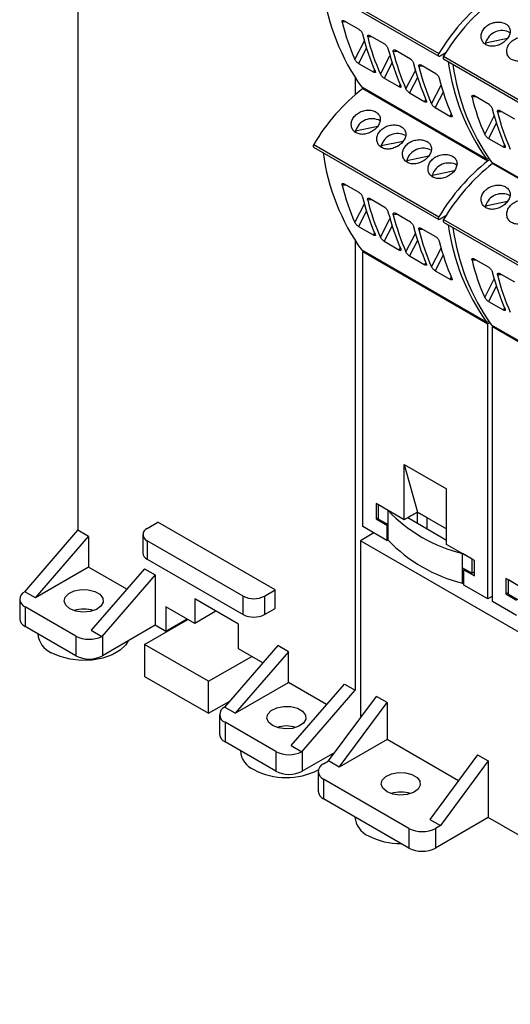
# Model space of a CAD drawing. Header units: millimetres. Extents: x 6 to 415, y 5 to 292.
# Tile 26 of 62: x 326 to 339, y 86 to 112. Entities that reach past the tile are written whole.
import ezdxf

# ---------------------------------------------------------------- set-up
doc = ezdxf.new("R2010")
doc.units = ezdxf.units.MM

msp = doc.modelspace()

# ---------------------------------------------------------------- linework, layer by layer
at = {"color": 7, "linetype": 'Continuous', "lineweight": 25}
for p, q in [((327.0821, 119.2085), (327.0821, 98.305)), ((333.3365, 112.8016), (336.6599, 110.883)), ((333.3378, 112.873), (336.6612, 110.9544)), ((334.546, 111.5943), (334.1401, 111.8286)), ((335.2248, 111.2024), (334.819, 111.4367)), ((337.8971, 111.2426), (338.4836, 111.3648)), ((337.9122, 111.2096), (337.8971, 111.2426)), ((335.9037, 110.8105), (335.4978, 111.0448)), ((336.841, 110.9732), (336.6899, 110.886)), ((336.7837, 110.8116), (340.1071, 108.893)), ((336.785, 110.883), (340.1084, 108.9645)), ((334.5259, 110.696), (334.9331, 110.4609)), ((336.5825, 110.4186), (336.1766, 110.6529)), ((334.436, 110.314), (334.436, 109.8625)), ((335.2047, 110.3041), (335.6119, 110.069)), ((337.9367, 108.1436), (334.6133, 110.0622)), ((334.6557, 110.0377), (334.6393, 110.0282)), ((334.6393, 110.0282), (337.9627, 108.1096)), ((335.8835, 109.9122), (336.2907, 109.6771)), ((337.9932, 109.6043), (337.5873, 109.8386)), ((336.5624, 109.5203), (336.9696, 109.2853)), ((338.672, 109.2124), (338.2661, 109.4467)), ((334.45, 108.9049), (335.0364, 109.0271)), ((334.465, 108.8719), (334.45, 108.9049)), ((337.973, 108.706), (338.3802, 108.4709)), ((333.3365, 108.4739), (336.6599, 106.5554)), ((333.3378, 108.5453), (336.6612, 106.6268)), ((335.1288, 108.513), (335.7152, 108.6352)), ((335.1486, 108.4697), (335.1288, 108.513)), ((335.8076, 108.1212), (336.3941, 108.2433)), ((335.8227, 108.0882), (335.8076, 108.1212)), ((337.9867, 108.1725), (337.9367, 108.1436)), ((337.9867, 108.1725), (337.9627, 108.1586)), ((337.9627, 108.1586), (337.9627, 108.1586)), ((337.9627, 108.1586), (337.9627, 108.1586)), ((338.0116, 108.1379), (337.9627, 108.1096)), ((341.3839, 106.1536), (338.0605, 108.0722)), ((338.1029, 108.0477), (338.0865, 108.0382)), ((338.0865, 108.0382), (341.4099, 106.1196)), ((336.4864, 107.7293), (337.0729, 107.8515)), ((336.5015, 107.6963), (336.4864, 107.7293)), ((334.546, 107.2666), (334.1401, 107.5009)), ((335.2248, 106.8747), (334.819, 107.109)), ((337.8971, 106.9149), (338.4836, 107.0371)), ((337.9122, 106.8819), (337.8971, 106.9149)), ((335.9037, 106.4828), (335.4978, 106.7172)), ((336.841, 106.6455), (336.6899, 106.5583)), ((334.5259, 106.3683), (334.9331, 106.1332)), ((336.7837, 106.4839), (340.1071, 104.5654)), ((336.785, 106.5553), (340.1084, 104.6368)), ((336.5825, 106.091), (336.1766, 106.3253)), ((334.436, 105.9863), (334.436, 94.0597)), ((335.2047, 105.9764), (335.6119, 105.7413)), ((337.9367, 103.8159), (334.6133, 105.7345)), ((334.6557, 105.71), (334.6393, 105.7005)), ((334.6393, 105.7005), (337.9627, 103.782)), ((334.6393, 98.4007), (334.6393, 105.7005)), ((335.8835, 105.5845), (336.2907, 105.3495)), ((337.9932, 105.2766), (337.5873, 105.5109)), ((336.5624, 105.1927), (336.9696, 104.9576)), ((338.672, 104.8847), (338.2661, 105.119)), ((337.973, 104.3783), (338.3802, 104.1432)), ((337.9867, 103.8448), (337.9367, 103.8159)), ((337.9867, 103.8448), (337.9627, 103.831)), ((337.9627, 103.831), (337.9627, 103.831)), ((337.9627, 103.831), (337.9627, 103.831)), ((338.0116, 103.8102), (337.9627, 103.782)), ((337.9627, 96.4821), (337.9627, 103.782)), ((341.3839, 101.8259), (338.0605, 103.7445)), ((338.1029, 103.72), (338.0865, 103.7105)), ((338.0865, 103.7105), (341.4099, 101.792)), ((338.0865, 96.4107), (338.0865, 103.7105)), ((335.7353, 100.0543), (336.8667, 99.4011)), ((335.7353, 98.5845), (335.7353, 100.0543)), ((335.7353, 100.0543), (336.0889, 98.7886)), ((336.8667, 97.9314), (336.8667, 99.4011)), ((334.9929, 99.0131), (334.9929, 98.6048)), ((335.7353, 98.5845), (334.9929, 99.0131)), ((335.3111, 98.8294), (335.0565, 98.9764)), ((335.0565, 98.6007), (335.0565, 98.9764)), ((335.3111, 98.4538), (335.3111, 98.8294)), ((336.0889, 98.7886), (335.7353, 98.5845)), ((336.0889, 98.7886), (335.8343, 98.6416)), ((336.3364, 98.6457), (336.0889, 98.7886)), ((336.0889, 98.4947), (336.0889, 98.7886)), ((336.0889, 98.7886), (336.8667, 98.3396)), ((328.9206, 98.3542), (329.2034, 98.5175)), ((332.3147, 96.7214), (329.2034, 98.5175)), ((334.9929, 98.6048), (335.0565, 98.6416)), ((334.9929, 98.6048), (335.2757, 98.4415)), ((335.0565, 98.6007), (335.3111, 98.4538)), ((335.8343, 98.6416), (336.8667, 98.0457)), ((336.3364, 98.6457), (336.3364, 98.3518)), ((325.6679, 96.6721), (327.0821, 98.305)), ((327.365, 98.1417), (327.0821, 98.305)), ((335.2757, 98.0333), (334.6393, 98.4007)), ((335.2757, 98.4415), (335.304, 98.4579)), ((335.2757, 98.4415), (335.2757, 98.0333)), ((335.3111, 98.0455), (335.3111, 98.4538)), ((325.9508, 96.5088), (327.365, 98.1417)), ((327.365, 98.1417), (327.365, 97.3252)), ((328.8034, 98.191), (328.8034, 97.701)), ((331.4662, 96.5581), (328.9206, 98.0277)), ((328.9206, 98.0277), (328.9206, 97.5378)), ((334.9311, 98.2322), (334.5775, 98.0281)), ((334.5775, 98.0281), (334.5775, 93.3249)), ((389.7318, 66.1882), (334.5775, 98.0281)), ((335.2757, 98.0333), (335.3111, 98.0537)), ((337.6092, 97.5027), (336.8667, 97.9314)), ((328.9206, 97.5378), (331.4662, 96.0682)), ((337.5455, 97.5395), (337.291, 97.6864)), ((337.291, 97.3108), (337.291, 97.6864)), ((337.5455, 97.1639), (337.5455, 97.5395)), ((337.6092, 97.0945), (337.6092, 97.5027)), ((327.365, 97.3252), (325.9508, 96.5088)), ((328.3784, 96.7401), (327.365, 97.3252)), ((328.8499, 97.2845), (327.4357, 95.6516)), ((328.8499, 97.2845), (329.1327, 97.1212)), ((337.291, 97.3108), (337.5455, 97.1639)), ((337.291, 96.9026), (337.291, 97.3108)), ((337.3263, 97.2578), (337.3546, 97.2741)), ((337.3263, 96.8495), (337.3263, 97.2578)), ((337.3263, 97.2578), (337.6092, 97.0945)), ((329.1327, 97.1212), (327.7185, 95.4883)), ((329.1327, 97.1212), (329.1327, 95.7821)), ((337.6092, 97.2006), (337.5455, 97.1639)), ((338.44, 97.0231), (338.44, 96.6148)), ((339.1825, 96.5945), (338.44, 97.0231)), ((338.7582, 96.8394), (338.5037, 96.9864)), ((338.5037, 96.6108), (338.5037, 96.9864)), ((332.0319, 96.5581), (332.3147, 96.7214)), ((332.3147, 96.2315), (332.3147, 96.7214)), ((337.291, 96.9026), (337.3263, 96.923)), ((337.9627, 96.4821), (337.3263, 96.8495)), ((325.5356, 96.4761), (325.5356, 95.9536)), ((325.6682, 96.6719), (325.6679, 96.6721)), ((325.9508, 96.5088), (325.6682, 96.6719)), ((331.3389, 95.815), (330.1793, 96.4844)), ((330.1793, 96.4844), (330.1793, 95.8312)), ((331.4662, 96.0682), (331.4662, 96.5581)), ((332.0319, 96.5581), (332.0319, 96.0682)), ((338.0865, 96.5535), (337.9627, 96.4821)), ((338.44, 96.6148), (338.5037, 96.6516)), ((338.44, 96.6148), (338.7229, 96.4515)), ((338.5037, 96.6108), (338.7582, 96.4638)), ((327.0256, 95.4964), (325.6821, 96.272)), ((325.6821, 96.272), (325.6821, 95.7494)), ((330.1793, 95.8312), (329.4156, 96.2721)), ((329.4156, 96.2721), (329.4156, 95.6188)), ((332.0319, 96.0682), (332.3147, 96.2315)), ((338.7229, 96.0433), (338.0865, 96.4107)), ((328.8499, 95.276), (329.9954, 95.9373)), ((329.9814, 95.9454), (329.4156, 95.6188)), ((330.745, 96.1578), (330.1793, 95.8312)), ((327.0256, 94.9739), (325.6821, 95.7494)), ((327.4357, 95.6516), (327.7182, 95.4884)), ((329.1327, 95.7821), (327.7327, 94.9739)), ((329.4156, 95.6188), (329.1327, 95.7821)), ((331.3389, 95.1617), (331.3389, 95.815)), ((326.0177, 95.5557), (326.0177, 95.5535)), ((327.0256, 95.4964), (327.0256, 94.9739)), ((327.7182, 95.4884), (327.7185, 95.4883)), ((327.7185, 95.4883), (327.7327, 95.4964)), ((327.7327, 95.4964), (327.7327, 94.9739)), ((330.5469, 94.2963), (328.8499, 95.276)), ((328.8499, 95.276), (328.8499, 94.4268)), ((332.3854, 95.2435), (330.9712, 93.6105)), ((331.9894, 94.7862), (331.3389, 95.1617)), ((332.6683, 95.0802), (332.3854, 95.2435)), ((330.5469, 94.2963), (331.6925, 94.9576)), ((332.6683, 95.0802), (331.2541, 93.4473)), ((332.6683, 94.2637), (332.6683, 95.0802)), ((328.8499, 94.4268), (330.5469, 93.4471)), ((330.5469, 93.4471), (330.5469, 94.2963)), ((331.2541, 93.4473), (332.6683, 94.2637)), ((333.6817, 93.6786), (332.6683, 94.2637)), ((332.739, 92.59), (334.1532, 94.223)), ((334.1532, 94.223), (334.436, 94.0597)), ((333.0218, 92.4268), (334.436, 94.0597)), ((333.7289, 92.1818), (335.0017, 93.8964)), ((335.2846, 93.7332), (335.0017, 93.8964)), ((330.5469, 93.4471), (331.1124, 93.7735)), ((330.9715, 93.6104), (330.9712, 93.6105)), ((331.2541, 93.4473), (330.9715, 93.6104)), ((334.0118, 92.0185), (335.2846, 93.7332)), ((335.2846, 93.7332), (335.2846, 92.7533)), ((330.8389, 93.4146), (330.8389, 92.892)), ((332.3289, 92.4349), (330.9854, 93.2105)), ((330.9854, 93.2105), (330.9854, 92.6879)), ((332.3289, 91.9123), (330.9854, 92.6879)), ((332.739, 92.59), (333.0215, 92.4269)), ((335.2846, 92.7533), (334.0118, 92.0185)), ((337.1796, 91.6594), (335.2846, 92.7533)), ((331.3917, 92.4533), (331.3917, 92.4511)), ((332.3289, 92.4349), (332.3289, 91.9123)), ((333.0215, 92.4269), (333.0218, 92.4268)), ((333.036, 92.4349), (333.0218, 92.4268)), ((333.036, 92.4349), (333.036, 91.9123)), ((333.8985, 92.4103), (333.036, 91.9123)), ((337.6887, 92.3453), (336.4159, 90.6307)), ((337.6887, 92.3453), (337.9716, 92.182)), ((333.6017, 92.1084), (333.7289, 92.1818)), ((334.0118, 92.0185), (333.7289, 92.1818)), ((337.9716, 92.182), (336.6988, 90.4674)), ((337.9716, 92.182), (337.9716, 90.6796)), ((333.4552, 91.9043), (333.4552, 91.3817)), ((335.8644, 90.3939), (333.6017, 91.7002)), ((333.6017, 91.7002), (333.6017, 91.1776)), ((335.8644, 89.8713), (333.6017, 91.1776)), ((334.4323, 90.6981), (334.4323, 90.6958)), ((337.9716, 90.6796), (336.5715, 89.8713)), ((360.8111, 77.4946), (337.9716, 90.6796)), ((336.4159, 90.6307), (336.6988, 90.4674)), ((336.6988, 90.4674), (336.5715, 90.3939)), ((335.8644, 90.3939), (335.8644, 89.8713)), ((336.5715, 90.3939), (336.5715, 89.8713))]:
    msp.add_line(p, q, dxfattribs=at)
at = {"color": 8, "linetype": 'Continuous', "lineweight": 25}
for p, q in [((334.1998, 111.7941), (334.0933, 111.789)), ((334.8787, 111.4022), (334.7721, 111.3971)), ((334.4297, 110.8012), (334.6823, 111.2912)), ((334.738, 111.1073), (334.5259, 110.696)), ((335.1085, 110.4094), (335.3612, 110.8993)), ((335.5575, 111.0104), (335.451, 111.0052)), ((335.4168, 110.7154), (335.2047, 110.3041)), ((336.2363, 110.6185), (336.1298, 110.6133)), ((334.9331, 110.4609), (334.9531, 110.5258)), ((335.7873, 110.0175), (336.04, 110.5074)), ((336.0956, 110.3235), (335.8835, 109.9122)), ((335.6119, 110.069), (335.6319, 110.1339)), ((336.4661, 109.6256), (336.7188, 110.1156)), ((336.7745, 109.9316), (336.5624, 109.5203)), ((337.647, 109.8041), (337.5405, 109.799)), ((336.2907, 109.6771), (336.3108, 109.742)), ((336.9696, 109.2853), (336.9896, 109.3502)), ((337.8768, 108.8112), (338.1295, 109.3012)), ((338.3258, 109.4122), (338.2193, 109.4071)), ((338.1851, 109.1173), (337.973, 108.706)), ((338.3802, 108.4709), (338.4003, 108.5358)), ((334.1998, 107.4664), (334.0933, 107.4613)), ((334.4297, 106.4736), (334.6823, 106.9635)), ((334.8787, 107.0746), (334.7721, 107.0694)), ((334.738, 106.7796), (334.5259, 106.3683)), ((335.5575, 106.6827), (335.451, 106.6775)), ((335.1085, 106.0817), (335.3612, 106.5717)), ((335.4168, 106.3877), (335.2047, 105.9764)), ((334.9331, 106.1332), (334.9531, 106.1981)), ((335.7873, 105.6898), (336.04, 106.1798)), ((336.2363, 106.2908), (336.1298, 106.2857)), ((336.0956, 105.9958), (335.8835, 105.5845)), ((335.6119, 105.7413), (335.6319, 105.8063)), ((336.4661, 105.2979), (336.7188, 105.7879)), ((336.7745, 105.604), (336.5624, 105.1927)), ((336.2907, 105.3495), (336.3108, 105.4144)), ((337.647, 105.4765), (337.5405, 105.4713)), ((338.3258, 105.0846), (338.2193, 105.0794)), ((336.9696, 104.9576), (336.9896, 105.0225)), ((337.8768, 104.4836), (338.1295, 104.9735)), ((338.1851, 104.7896), (337.973, 104.3783)), ((338.3802, 104.1432), (338.4003, 104.2081))]:
    msp.add_line(p, q, dxfattribs=at)
at = {"color": 7, "linetype": 'Continuous', "lineweight": 25, "flags": 128}
for points in [[(336.6899, 110.886), (336.6774, 110.8809), (336.666, 110.8807), (336.6567, 110.8853), (336.6504, 110.8944), (336.6476, 110.907), (336.6486, 110.9222), (336.6533, 110.9385), (336.6612, 110.9544)], [(336.785, 110.883), (336.777, 110.867), (336.7723, 110.8507), (336.7714, 110.8356), (336.7742, 110.8229), (336.7805, 110.8139), (336.7837, 110.8116)], [(333.3378, 108.5453), (333.3299, 108.5294), (333.3252, 108.5131), (333.3242, 108.4979), (333.327, 108.4853), (333.3333, 108.4762), (333.3365, 108.4739)], [(336.6899, 106.5583), (336.6774, 106.5533), (336.666, 106.5531), (336.6567, 106.5577), (336.6504, 106.5667), (336.6476, 106.5794), (336.6486, 106.5945), (336.6533, 106.6108), (336.6612, 106.6268)], [(336.785, 106.5553), (336.777, 106.5394), (336.7723, 106.5231), (336.7714, 106.5079), (336.7742, 106.4953), (336.7805, 106.4862), (336.7837, 106.4839)], [(326.87, 96.2231), (326.762, 96.3141), (326.7182, 96.4215), (326.7446, 96.5307), (326.8376, 96.6271), (326.9847, 96.6976), (327.1658, 96.7326), (327.3567, 96.7275), (327.5316, 96.683), (327.6667, 96.605), (327.7439, 96.504), (327.7527, 96.3938), (327.692, 96.2892), (327.5699, 96.2044), (327.4029, 96.1507), (327.2137, 96.1354), (327.0277, 96.1607), (326.87, 96.2231)], [(328.4143, 95.3674), (328.3502, 95.2644), (328.1981, 95.1191), (327.9901, 94.999), (327.7384, 94.9112), (327.4576, 94.8607), (327.164, 94.8504), (326.8747, 94.8811), (326.6065, 94.9507), (326.375, 95.0554)], [(332.244, 93.1207), (332.136, 93.2117), (332.0923, 93.3191), (332.1187, 93.4284), (332.2116, 93.5247), (332.3587, 93.5952), (332.5399, 93.6303), (332.7308, 93.6252), (332.9056, 93.5806), (333.0407, 93.5026), (333.1179, 93.4017), (333.1267, 93.2915), (333.066, 93.1869), (332.9439, 93.102), (332.777, 93.0483), (332.5877, 93.0331), (332.4017, 93.0584), (332.244, 93.1207)], [(333.8229, 92.3666), (333.8117, 92.3241), (333.7839, 92.2559)], [(335.2846, 91.3654), (335.1766, 91.4564), (335.1328, 91.5638), (335.1592, 91.6731), (335.2522, 91.7695), (335.3992, 91.8399), (335.5804, 91.875), (335.7713, 91.8699), (335.9461, 91.8253), (336.0813, 91.7473), (336.1584, 91.6464), (336.1673, 91.5362), (336.1065, 91.4316), (335.9845, 91.3467), (335.8175, 91.2931), (335.6282, 91.2778), (335.4422, 91.3031), (335.2846, 91.3654)]]:
    msp.add_lwpolyline(points, dxfattribs=at)
at = {"color": 7, "linetype": 'Continuous', "lineweight": 25}
for centre, radius, start, end in [((339.3324, 113.4306), 5.798, 187.66357, 215.51912), ((341.3638, 108.1425), 5.4792, 128.93693, 149.1219), ((341.4875, 108.071), 5.4792, 128.93693, 149.1219), ((338.3326, 111.1092), 0.4555, 61.70117, 162.96558), ((342.6558, 111.5121), 5.798, 187.66357, 215.51912), ((342.7795, 111.4406), 5.798, 187.66357, 215.51912), ((338.0122, 105.7552), 5.4438, 128.28535, 149.16685), ((334.8854, 108.7715), 0.4555, 61.70051, 162.96618), ((335.5642, 108.3796), 0.4555, 61.70056, 162.96582), ((336.2431, 107.9877), 0.4555, 61.70051, 162.96618), ((339.3324, 109.103), 5.798, 187.66355, 215.51912), ((336.9219, 107.5959), 0.4555, 61.70056, 162.96582), ((341.3356, 103.8366), 5.4438, 128.28535, 149.16685), ((341.4593, 103.7652), 5.4438, 128.28535, 149.16685), ((338.3326, 106.7815), 0.4555, 61.70056, 162.96582), ((342.6558, 107.1844), 5.798, 187.66355, 215.51912), ((342.7795, 107.113), 5.798, 187.66355, 215.51912), ((338.2574, 101.6467), 4.0765, 223.7184, 256.28698), ((328.9826, 98.191), 0.1746, 110.78292, 249.21634), ((338.2574, 100.8629), 4.0765, 223.7184, 256.28698), ((329.0036, 97.721), 0.2012, 185.69566, 245.62428), ((325.7569, 96.4748), 0.2162, 114.24095, 249.72928), ((331.749, 97.104), 0.6148, 242.6099, 297.3901), ((327.2377, 95.367), 0.8467, 72.40149, 107.59851), ((325.7858, 95.9785), 0.2515, 185.69493, 245.62565), ((331.749, 96.6141), 0.6148, 242.6099, 297.3901), ((326.6075, 95.5994), 0.5916, 184.45746, 246.86264), ((327.3799, 96.1833), 0.7728, 242.71101, 295.9654), ((327.3791, 95.6562), 0.7685, 242.6095, 297.3905), ((331.0602, 93.4133), 0.2162, 114.24095, 249.72928), ((332.6117, 92.2651), 0.8462, 72.39089, 107.60911), ((331.0891, 92.917), 0.2515, 185.69547, 245.62511), ((331.9815, 92.4971), 0.5916, 184.45842, 246.86187), ((332.6832, 93.1217), 0.7728, 242.71068, 295.96572), ((333.6791, 91.9043), 0.2183, 110.7833, 249.2167), ((332.6124, 93.6025), 1.8617, 242.37023, 297.09172), ((332.6824, 92.5947), 0.7685, 242.60951, 297.39029), ((333.7054, 91.4066), 0.2515, 185.69547, 245.62511), ((335.6523, 90.5098), 0.8462, 72.39123, 107.60905), ((335.0221, 90.7418), 0.5916, 184.45823, 246.86187), ((335.6261, 91.7884), 1.7971, 242.26112, 270.95903), ((336.2179, 91.0762), 0.7685, 242.6095, 297.3905), ((336.2179, 90.5537), 0.7685, 242.6095, 297.3905)]:
    msp.add_arc(centre, radius, start, end, dxfattribs=at)
for centre, major_axis, ratio, start_param, end_param in [((342.7115, 117.7125), (7.0513, 8.5462), 0.6180688, 2.7078936, 2.8467919), ((341.0716, 118.6591), (4.1386, 10.2615), 0.518538, 2.5314751, 2.6703735), ((343.3903, 117.3206), (7.0513, 8.5462), 0.6180688, 2.7078936, 2.8467919), ((341.7504, 118.2673), (4.1386, 10.2615), 0.518538, 2.5314751, 2.6703735), ((344.0692, 116.9287), (7.0513, 8.5462), 0.6180688, 2.7078936, 2.8467919), ((342.4293, 117.8754), (4.1386, 10.2615), 0.518538, 2.5314751, 2.6703735), ((344.748, 116.5368), (7.0513, 8.5462), 0.6180688, 2.7078936, 2.8467919), ((343.1081, 117.4835), (4.1386, 10.2615), 0.518538, 2.5314751, 2.6703735), ((346.1587, 115.7225), (7.0513, 8.5462), 0.6180688, 2.7078936, 2.8467919), ((344.5188, 116.6691), (4.1386, 10.2615), 0.518538, 2.5314751, 2.6703735), ((346.8375, 115.3306), (7.0513, 8.5462), 0.6180688, 2.7078936, 2.8467919), ((342.7115, 113.3848), (7.0513, 8.5462), 0.6180688, 2.7078936, 2.8467919), ((341.0716, 114.3315), (4.1386, 10.2615), 0.518538, 2.5314751, 2.6703735), ((343.3903, 112.9929), (7.0513, 8.5462), 0.6180688, 2.7078936, 2.8467919), ((341.7504, 113.9396), (4.1386, 10.2615), 0.518538, 2.5314751, 2.6703735), ((344.0692, 112.601), (7.0513, 8.5462), 0.6180688, 2.7078936, 2.8467919), ((342.4293, 113.5477), (4.1386, 10.2615), 0.518538, 2.5314751, 2.6703735), ((344.748, 112.2092), (7.0513, 8.5462), 0.6180688, 2.7078936, 2.8467919), ((343.1081, 113.1558), (4.1386, 10.2615), 0.518538, 2.5314751, 2.6703735), ((346.1587, 111.3948), (7.0513, 8.5462), 0.6180688, 2.7078936, 2.8467919), ((344.5188, 112.3415), (4.1386, 10.2615), 0.518538, 2.5314751, 2.6703735), ((346.8375, 111.0029), (7.0513, 8.5462), 0.6180688, 2.7078936, 2.8467919)]:
    msp.add_ellipse(centre, major_axis=major_axis, ratio=ratio, start_param=start_param, end_param=end_param, dxfattribs=at)
for points, knots in [([(334.0933, 111.789), (334.0916, 111.8), (334.0888, 111.819), (334.0977, 111.8344), (334.1118, 111.8391), (334.1271, 111.8356), (334.1372, 111.8301), (334.1401, 111.8286)], [0, 0, 0, 0, 0.3159207, 0.540957, 0.7310527, 0.9219314, 1, 1, 1, 1]), ([(334.546, 111.5943), (334.5528, 111.5898), (334.5664, 111.5808), (334.5865, 111.5603), (334.6046, 111.5366), (334.6214, 111.5079), (334.6275, 111.4892), (334.631, 111.4786)], [0, 0, 0, 0, 0.1736589, 0.3471747, 0.525559, 0.7296472, 1, 1, 1, 1]), ([(337.9094, 111.1908), (337.9438, 111.1759), (338.0127, 111.146), (338.1398, 111.1488), (338.2681, 111.1862), (338.3862, 111.2557), (338.4804, 111.3475), (338.5403, 111.4509), (338.5592, 111.5555), (338.5342, 111.6512), (338.4671, 111.7286), (338.3654, 111.7794), (338.2408, 111.7981), (338.1074, 111.7817), (337.9806, 111.73), (337.8757, 111.6477), (337.8049, 111.5438), (337.7754, 111.4303), (337.7903, 111.3215), (337.8397, 111.2389), (337.8895, 111.2045), (337.9094, 111.1908)], [0, 0, 0, 0, 0.053458, 0.106908, 0.16057, 0.2143719, 0.2679447, 0.3212798, 0.3747334, 0.4284797, 0.48224, 0.5357076, 0.5890341, 0.6425914, 0.6963899, 0.7500657, 0.8034495, 0.8568226, 0.9104834, 0.9642857, 1, 1, 1, 1]), ([(334.7721, 111.3971), (334.7705, 111.4081), (334.7676, 111.4271), (334.7765, 111.4425), (334.7906, 111.4472), (334.8059, 111.4437), (334.816, 111.4383), (334.819, 111.4367)], [0, 0, 0, 0, 0.3159163, 0.5409494, 0.7310565, 0.9219325, 1, 1, 1, 1]), ([(338.5882, 110.799), (338.6227, 110.784), (338.6915, 110.7541), (338.8187, 110.7569), (338.9469, 110.7943), (339.065, 110.8638), (339.1592, 110.9556), (339.2191, 111.0591), (339.238, 111.1636), (339.213, 111.2594), (339.1459, 111.3367), (339.0442, 111.3875), (338.9196, 111.4062), (338.7862, 111.3898), (338.6594, 111.3381), (338.5545, 111.2558), (338.4837, 111.1519), (338.4542, 111.0384), (338.4692, 110.9296), (338.5185, 110.847), (338.5684, 110.8127), (338.5882, 110.799)], [0, 0, 0, 0, 0.053458, 0.106909, 0.160571, 0.2143724, 0.2679453, 0.3212803, 0.3747339, 0.4284812, 0.4822404, 0.5357079, 0.5890355, 0.6425919, 0.6963904, 0.7500664, 0.8034502, 0.8568238, 0.9104846, 0.9642869, 1, 1, 1, 1]), ([(335.2248, 111.2024), (335.2316, 111.1979), (335.2452, 111.189), (335.2653, 111.1685), (335.2834, 111.1447), (335.3002, 111.116), (335.3063, 111.0973), (335.3098, 111.0867)], [0, 0, 0, 0, 0.1736739, 0.3471866, 0.5255676, 0.7296521, 1, 1, 1, 1]), ([(334.5259, 110.696), (334.519, 110.7003), (334.5053, 110.709), (334.4837, 110.7279), (334.4633, 110.7495), (334.4445, 110.7738), (334.4343, 110.7912), (334.4301, 110.8002), (334.4297, 110.8012)], [0, 0, 0, 0, 0.1724089, 0.3446425, 0.5218245, 0.7252147, 0.9681709, 1, 1, 1, 1]), ([(335.451, 111.0052), (335.4493, 111.0163), (335.4464, 111.0352), (335.4553, 111.0507), (335.4694, 111.0554), (335.4848, 111.0518), (335.4949, 111.0464), (335.4978, 111.0448)], [0, 0, 0, 0, 0.3159152, 0.5409476, 0.73104, 0.9219328, 1, 1, 1, 1]), ([(335.9037, 110.8105), (335.9105, 110.806), (335.924, 110.7971), (335.9442, 110.7766), (335.9623, 110.7529), (335.979, 110.7241), (335.9851, 110.7055), (335.9886, 110.6948)], [0, 0, 0, 0, 0.17367672, 0.34717602, 0.52555995, 0.72964776, 1, 1, 1, 1]), ([(336.1298, 110.6133), (336.1281, 110.6244), (336.1253, 110.6433), (336.1341, 110.6588), (336.1482, 110.6635), (336.1636, 110.6599), (336.1737, 110.6545), (336.1766, 110.6529)], [0, 0, 0, 0, 0.3159217, 0.5409466, 0.7310549, 0.9219321, 1, 1, 1, 1]), ([(334.9685, 110.4902), (334.9718, 110.4807), (334.9775, 110.4643), (334.9723, 110.4521), (334.9605, 110.4494), (334.9461, 110.4537), (334.9361, 110.4593), (334.9331, 110.4609)], [0, 0, 0, 0, 0.314909, 0.5403939, 0.7299964, 0.9203984, 1, 1, 1, 1]), ([(335.2047, 110.3041), (335.1979, 110.3084), (335.1841, 110.3172), (335.1625, 110.3361), (335.1421, 110.3576), (335.1233, 110.382), (335.1131, 110.3993), (335.109, 110.4083), (335.1085, 110.4094)], [0, 0, 0, 0, 0.1724108, 0.3446303, 0.5218269, 0.7252111, 0.9681701, 1, 1, 1, 1]), ([(336.5825, 110.4186), (336.5893, 110.4142), (336.6028, 110.4052), (336.623, 110.3847), (336.6411, 110.361), (336.6578, 110.3322), (336.664, 110.3136), (336.6674, 110.303)], [0, 0, 0, 0, 0.1736739, 0.3471866, 0.5255676, 0.7296521, 1, 1, 1, 1]), ([(335.6473, 110.0983), (335.6506, 110.0888), (335.6563, 110.0725), (335.6511, 110.0602), (335.6394, 110.0575), (335.625, 110.0619), (335.6149, 110.0674), (335.6119, 110.069)], [0, 0, 0, 0, 0.314909, 0.5403939, 0.7299964, 0.9203984, 1, 1, 1, 1]), ([(335.8835, 109.9122), (335.8767, 109.9166), (335.863, 109.9253), (335.8414, 109.9442), (335.8209, 109.9657), (335.8021, 109.9901), (335.792, 110.0074), (335.7878, 110.0164), (335.7873, 110.0175)], [0, 0, 0, 0, 0.1724095, 0.3446277, 0.5218228, 0.7252137, 0.9681708, 1, 1, 1, 1]), ([(337.5405, 109.799), (337.5388, 109.81), (337.5359, 109.829), (337.5448, 109.8444), (337.5589, 109.8491), (337.5743, 109.8456), (337.5844, 109.8402), (337.5873, 109.8386)], [0, 0, 0, 0, 0.3159163, 0.5409494, 0.7310565, 0.9219325, 1, 1, 1, 1]), ([(336.3261, 109.7064), (336.3294, 109.6969), (336.3351, 109.6806), (336.3299, 109.6683), (336.3182, 109.6656), (336.3038, 109.67), (336.2937, 109.6755), (336.2907, 109.6771)], [0, 0, 0, 0, 0.3149075, 0.5403819, 0.7299976, 0.9203988, 1, 1, 1, 1]), ([(336.5624, 109.5203), (336.5555, 109.5247), (336.5418, 109.5334), (336.5202, 109.5523), (336.4998, 109.5738), (336.481, 109.5982), (336.4708, 109.6155), (336.4666, 109.6246), (336.4661, 109.6256)], [0, 0, 0, 0, 0.1724108, 0.3446303, 0.5218269, 0.7252111, 0.9681701, 1, 1, 1, 1]), ([(337.9932, 109.6043), (338, 109.5998), (338.0135, 109.5908), (338.0337, 109.5703), (338.0518, 109.5466), (338.0685, 109.5179), (338.0746, 109.4992), (338.0781, 109.4886)], [0, 0, 0, 0, 0.1736739, 0.3471866, 0.5255676, 0.7296521, 1, 1, 1, 1]), ([(334.4623, 108.8532), (334.4967, 108.8382), (334.5655, 108.8083), (334.6927, 108.8111), (334.8209, 108.8485), (334.9391, 108.918), (335.0332, 109.0098), (335.0931, 109.1133), (335.112, 109.2178), (335.087, 109.3136), (335.0199, 109.3909), (334.9182, 109.4417), (334.7937, 109.4604), (334.6603, 109.444), (334.5335, 109.3924), (334.4286, 109.31), (334.3578, 109.2061), (334.3282, 109.0926), (334.3432, 108.9838), (334.3926, 108.9012), (334.4424, 108.8669), (334.4623, 108.8532)], [0, 0, 0, 0, 0.0534581, 0.1069091, 0.1605703, 0.2143722, 0.2679451, 0.3212799, 0.3747337, 0.4284808, 0.4822401, 0.5357077, 0.5890352, 0.6425916, 0.69639, 0.7500662, 0.8034497, 0.8568237, 0.9104833, 0.9642869, 1, 1, 1, 1]), ([(337.0049, 109.3146), (337.0083, 109.305), (337.0139, 109.2887), (337.0087, 109.2764), (336.997, 109.2737), (336.9826, 109.2781), (336.9725, 109.2836), (336.9696, 109.2853)], [0, 0, 0, 0, 0.314909, 0.5403939, 0.7299964, 0.9203984, 1, 1, 1, 1]), ([(338.2193, 109.4071), (338.2176, 109.4182), (338.2148, 109.4371), (338.2236, 109.4525), (338.2377, 109.4572), (338.2531, 109.4537), (338.2632, 109.4483), (338.2661, 109.4467)], [0, 0, 0, 0, 0.3159152, 0.5409476, 0.73104, 0.9219328, 1, 1, 1, 1]), ([(335.1411, 108.4613), (335.1755, 108.4463), (335.2443, 108.4164), (335.3715, 108.4193), (335.4998, 108.4566), (335.6179, 108.5262), (335.712, 108.6179), (335.7719, 108.7214), (335.7909, 108.826), (335.7659, 108.9217), (335.6988, 108.999), (335.597, 109.0499), (335.4725, 109.0686), (335.3391, 109.0521), (335.2123, 109.0005), (335.1074, 108.9181), (335.0366, 108.8142), (335.0071, 108.7007), (335.022, 108.5919), (335.0714, 108.5093), (335.1212, 108.475), (335.1411, 108.4613)], [0, 0, 0, 0, 0.0534581, 0.1069081, 0.1605701, 0.214372, 0.2679448, 0.3212797, 0.3747335, 0.4284796, 0.48224, 0.5357076, 0.5890341, 0.6425913, 0.6963897, 0.7500657, 0.8034493, 0.8568227, 0.9104832, 0.9642857, 1, 1, 1, 1]), ([(337.973, 108.706), (337.9662, 108.7103), (337.9525, 108.7191), (337.9309, 108.738), (337.9104, 108.7595), (337.8916, 108.7838), (337.8815, 108.8012), (337.8773, 108.8102), (337.8768, 108.8112)], [0, 0, 0, 0, 0.1724108, 0.3446303, 0.5218269, 0.7252111, 0.9681701, 1, 1, 1, 1]), ([(335.8199, 108.0694), (335.8543, 108.0545), (335.9232, 108.0246), (336.0503, 108.0274), (336.1786, 108.0647), (336.2967, 108.1343), (336.3909, 108.2261), (336.4508, 108.3295), (336.4697, 108.4341), (336.4447, 108.5298), (336.3776, 108.6071), (336.2759, 108.658), (336.1513, 108.6767), (336.0179, 108.6602), (335.8911, 108.6086), (335.7862, 108.5262), (335.7154, 108.4223), (335.6859, 108.3089), (335.7008, 108.2), (335.7502, 108.1174), (335.8, 108.0831), (335.8199, 108.0694)], [0, 0, 0, 0, 0.0534581, 0.1069091, 0.1605703, 0.2143723, 0.2679451, 0.32128, 0.3747338, 0.4284809, 0.4822402, 0.5357078, 0.5890354, 0.6425917, 0.6963901, 0.7500663, 0.8034499, 0.8568238, 0.9104844, 0.9642869, 1, 1, 1, 1]), ([(338.4156, 108.5002), (338.4189, 108.4907), (338.4246, 108.4743), (338.4194, 108.4621), (338.4077, 108.4594), (338.3933, 108.4637), (338.3832, 108.4693), (338.3802, 108.4709)], [0, 0, 0, 0, 0.314909, 0.5403939, 0.7299964, 0.9203984, 1, 1, 1, 1]), ([(336.4987, 107.6775), (336.5332, 107.6626), (336.602, 107.6327), (336.7292, 107.6355), (336.8574, 107.6729), (336.9755, 107.7424), (337.0697, 107.8342), (337.1296, 107.9376), (337.1485, 108.0422), (337.1235, 108.1379), (337.0564, 108.2153), (336.9547, 108.2661), (336.8301, 108.2848), (336.6967, 108.2684), (336.5699, 108.2167), (336.465, 108.1344), (336.3942, 108.0305), (336.3647, 107.917), (336.3797, 107.8082), (336.429, 107.7256), (336.4789, 107.6912), (336.4987, 107.6775)], [0, 0, 0, 0, 0.05345807, 0.10690806, 0.16057002, 0.21437193, 0.26794471, 0.32127959, 0.37473268, 0.42847977, 0.48224017, 0.53570775, 0.58903419, 0.64259145, 0.6963898, 0.7500658, 0.80344936, 0.85682271, 0.91048326, 0.96428574, 1, 1, 1, 1]), ([(334.0933, 107.4613), (334.0916, 107.4724), (334.0888, 107.4913), (334.0977, 107.5067), (334.1118, 107.5114), (334.1271, 107.5079), (334.1372, 107.5025), (334.1401, 107.5009)], [0, 0, 0, 0, 0.3159199, 0.5409555, 0.7310565, 0.9219316, 1, 1, 1, 1]), ([(337.9094, 106.8632), (337.9438, 106.8482), (338.0127, 106.8183), (338.1398, 106.8211), (338.2681, 106.8585), (338.3862, 106.928), (338.4804, 107.0198), (338.5403, 107.1233), (338.5592, 107.2278), (338.5342, 107.3236), (338.4671, 107.4009), (338.3654, 107.4517), (338.2408, 107.4705), (338.1074, 107.454), (337.9806, 107.4024), (337.8757, 107.32), (337.8049, 107.2161), (337.7754, 107.1026), (337.7903, 106.9938), (337.8397, 106.9112), (337.8895, 106.8769), (337.9094, 106.8632)], [0, 0, 0, 0, 0.0534581, 0.1069081, 0.1605701, 0.214372, 0.2679448, 0.3212797, 0.3747335, 0.4284796, 0.48224, 0.5357076, 0.5890341, 0.6425913, 0.6963897, 0.7500657, 0.8034493, 0.8568227, 0.9104832, 0.9642857, 1, 1, 1, 1]), ([(334.546, 107.2666), (334.5528, 107.2621), (334.5664, 107.2532), (334.5865, 107.2327), (334.6046, 107.209), (334.6214, 107.1802), (334.6275, 107.1615), (334.631, 107.1509)], [0, 0, 0, 0, 0.1736585, 0.3471695, 0.52556, 0.7296478, 1, 1, 1, 1]), ([(334.7721, 107.0694), (334.7705, 107.0805), (334.7676, 107.0994), (334.7765, 107.1149), (334.7906, 107.1196), (334.8059, 107.116), (334.816, 107.1106), (334.819, 107.109)], [0, 0, 0, 0, 0.3159154, 0.5409479, 0.7310603, 0.9219328, 1, 1, 1, 1]), ([(335.2248, 106.8747), (335.2316, 106.8702), (335.2452, 106.8613), (335.2653, 106.8408), (335.2834, 106.8171), (335.3002, 106.7883), (335.3063, 106.7697), (335.3098, 106.759)], [0, 0, 0, 0, 0.1736735, 0.3471814, 0.5255686, 0.7296527, 1, 1, 1, 1]), ([(338.5882, 106.4713), (338.6227, 106.4563), (338.6915, 106.4264), (338.8187, 106.4293), (338.9469, 106.4666), (339.065, 106.5362), (339.1592, 106.6279), (339.2191, 106.7314), (339.238, 106.836), (339.213, 106.9317), (339.1459, 107.009), (339.0442, 107.0599), (338.9196, 107.0786), (338.7862, 107.0621), (338.6594, 107.0105), (338.5545, 106.9281), (338.4837, 106.8242), (338.4542, 106.7107), (338.4692, 106.6019), (338.5185, 106.5193), (338.5684, 106.485), (338.5882, 106.4713)], [0, 0, 0, 0, 0.0534581, 0.1069091, 0.1605711, 0.2143725, 0.2679454, 0.3212802, 0.374734, 0.4284811, 0.4822404, 0.5357079, 0.5890355, 0.6425919, 0.6963902, 0.7500664, 0.80345, 0.8568239, 0.9104844, 0.9642869, 1, 1, 1, 1]), ([(335.451, 106.6775), (335.4493, 106.6886), (335.4464, 106.7075), (335.4553, 106.723), (335.4694, 106.7277), (335.4848, 106.7242), (335.4949, 106.7187), (335.4978, 106.7172)], [0, 0, 0, 0, 0.31591436, 0.54094611, 0.73104373, 0.92193301, 1, 1, 1, 1]), ([(334.5259, 106.3683), (334.519, 106.3727), (334.5053, 106.3814), (334.4837, 106.4003), (334.4633, 106.4218), (334.4445, 106.4462), (334.4343, 106.4635), (334.4301, 106.4725), (334.4297, 106.4736)], [0, 0, 0, 0, 0.1724065, 0.3446391, 0.5218263, 0.7252077, 0.9681626, 1, 1, 1, 1]), ([(335.9037, 106.4828), (335.9105, 106.4784), (335.924, 106.4694), (335.9442, 106.4489), (335.9623, 106.4252), (335.979, 106.3965), (335.9851, 106.3778), (335.9886, 106.3672)], [0, 0, 0, 0, 0.1736763, 0.3471709, 0.525561, 0.7296484, 1, 1, 1, 1]), ([(334.9685, 106.1625), (334.9718, 106.153), (334.9775, 106.1367), (334.9723, 106.1244), (334.9605, 106.1217), (334.9461, 106.1261), (334.9361, 106.1316), (334.9331, 106.1332)], [0, 0, 0, 0, 0.3149149, 0.5403981, 0.7299991, 0.9203997, 1, 1, 1, 1]), ([(336.1298, 106.2857), (336.1281, 106.2967), (336.1253, 106.3157), (336.1341, 106.3311), (336.1482, 106.3358), (336.1636, 106.3323), (336.1737, 106.3269), (336.1766, 106.3253)], [0, 0, 0, 0, 0.3159208, 0.5409451, 0.7310587, 0.9219323, 1, 1, 1, 1]), ([(336.5825, 106.091), (336.5893, 106.0865), (336.6028, 106.0775), (336.623, 106.0571), (336.6411, 106.0333), (336.6578, 106.0046), (336.664, 105.9859), (336.6674, 105.9753)], [0, 0, 0, 0, 0.1736735, 0.3471814, 0.5255686, 0.7296527, 1, 1, 1, 1]), ([(335.2047, 105.9764), (335.1979, 105.9808), (335.1841, 105.9895), (335.1625, 106.0084), (335.1421, 106.0299), (335.1233, 106.0543), (335.1131, 106.0716), (335.109, 106.0807), (335.1085, 106.0817)], [0, 0, 0, 0, 0.1724084, 0.3446269, 0.5218287, 0.7252041, 0.9681617, 1, 1, 1, 1]), ([(335.6473, 105.7706), (335.6506, 105.7611), (335.6563, 105.7448), (335.6511, 105.7325), (335.6394, 105.7298), (335.625, 105.7342), (335.6149, 105.7397), (335.6119, 105.7413)], [0, 0, 0, 0, 0.3149149, 0.5403981, 0.7299991, 0.9203997, 1, 1, 1, 1]), ([(335.8835, 105.5845), (335.8767, 105.5889), (335.863, 105.5976), (335.8414, 105.6165), (335.8209, 105.638), (335.8021, 105.6624), (335.7919, 105.6798), (335.7878, 105.6888), (335.7873, 105.6898)], [0, 0, 0, 0, 0.1724071, 0.3446242, 0.5218246, 0.7252067, 0.9681625, 1, 1, 1, 1]), ([(336.3261, 105.3788), (336.3294, 105.3693), (336.3351, 105.3529), (336.3299, 105.3407), (336.3182, 105.338), (336.3038, 105.3423), (336.2937, 105.3478), (336.2907, 105.3495)], [0, 0, 0, 0, 0.31491346, 0.54038614, 0.73000037, 0.92040006, 1, 1, 1, 1]), ([(337.5405, 105.4713), (337.5388, 105.4824), (337.5359, 105.5013), (337.5448, 105.5168), (337.5589, 105.5215), (337.5743, 105.5179), (337.5844, 105.5125), (337.5873, 105.5109)], [0, 0, 0, 0, 0.3159154, 0.5409479, 0.7310603, 0.9219328, 1, 1, 1, 1]), ([(336.5624, 105.1927), (336.5555, 105.197), (336.5418, 105.2058), (336.5202, 105.2247), (336.4998, 105.2462), (336.481, 105.2705), (336.4708, 105.2879), (336.4666, 105.2969), (336.4661, 105.2979)], [0, 0, 0, 0, 0.1724084, 0.3446269, 0.5218287, 0.7252041, 0.9681617, 1, 1, 1, 1]), ([(337.9932, 105.2766), (338, 105.2721), (338.0135, 105.2632), (338.0337, 105.2427), (338.0518, 105.219), (338.0685, 105.1902), (338.0746, 105.1715), (338.0781, 105.1609)], [0, 0, 0, 0, 0.1736735, 0.3471814, 0.5255686, 0.7296527, 1, 1, 1, 1]), ([(338.2193, 105.0794), (338.2176, 105.0905), (338.2148, 105.1094), (338.2236, 105.1249), (338.2377, 105.1296), (338.2531, 105.126), (338.2632, 105.1206), (338.2661, 105.119)], [0, 0, 0, 0, 0.31591436, 0.54094611, 0.73104373, 0.92193301, 1, 1, 1, 1]), ([(337.0049, 104.9869), (337.0083, 104.9774), (337.0139, 104.961), (337.0087, 104.9488), (336.997, 104.9461), (336.9826, 104.9504), (336.9725, 104.956), (336.9696, 104.9576)], [0, 0, 0, 0, 0.3149149, 0.5403981, 0.7299991, 0.9203997, 1, 1, 1, 1]), ([(337.973, 104.3783), (337.9662, 104.3827), (337.9525, 104.3914), (337.9309, 104.4103), (337.9104, 104.4318), (337.8916, 104.4562), (337.8815, 104.4735), (337.8773, 104.4825), (337.8768, 104.4836)], [0, 0, 0, 0, 0.1724084, 0.3446269, 0.5218287, 0.7252041, 0.9681617, 1, 1, 1, 1]), ([(338.4156, 104.1725), (338.4189, 104.163), (338.4246, 104.1467), (338.4194, 104.1344), (338.4077, 104.1317), (338.3933, 104.1361), (338.3832, 104.1416), (338.3802, 104.1432)], [0, 0, 0, 0, 0.3149149, 0.5403981, 0.7299991, 0.9203997, 1, 1, 1, 1])]:
    msp.add_open_spline(points, degree=3, knots=knots, dxfattribs=at)

doc.saveas('drawing.dxf')
